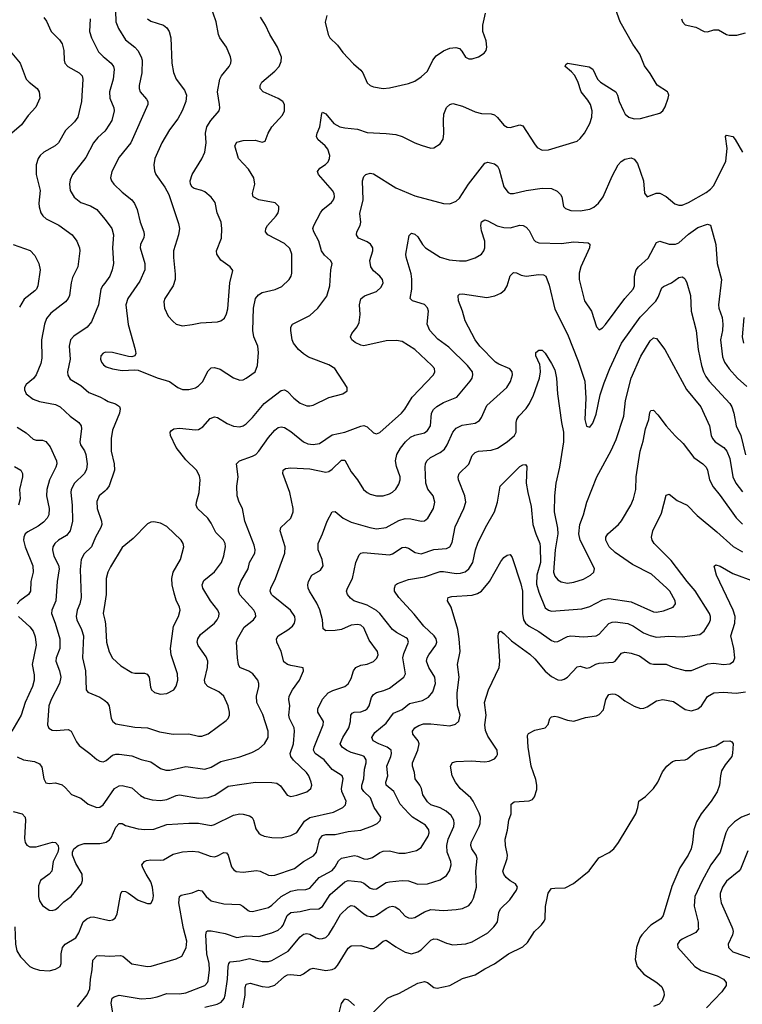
# Model space of a CAD drawing. Header units: inches. Extents: x 990586 to 1117858, y 769490 to 892071.
# Tile 222 of 248: x 1059466 to 1064009, y 879512 to 885704. Entities that reach past the tile are written whole.
import ezdxf

# ---------------------------------------------------------------- set-up
doc = ezdxf.new("R2010")
doc.units = ezdxf.units.IN
doc.header["$MEASUREMENT"] = 0
for name, color, linetype in [('B0857', 7, 'Continuous'), ('B0858', 7, 'Continuous'), ('B0867', 7, 'Continuous'), ('B0868', 7, 'Continuous')]:
    doc.layers.add(name, color=color, linetype=linetype)

msp = doc.modelspace()

# ---------------------------------------------------------------- linework, layer by layer
at = {"layer": 'B0857', "color": 6}
for points, elevation in [([(1059435.4, 880000), (1059440.1, 879890), (1059447.8, 879847.8), (1059470, 879811.3), (1059530, 879750.4), (1059550, 879738.7), (1059590, 879726.4), (1059650, 879722.5), (1059690, 879732.8), (1059719.2, 879750), (1059727, 879770), (1059726.1, 879830), (1059735.6, 879870), (1059751, 879890), (1059818.4, 879930), (1059838.1, 879961.9), (1059853, 880000)], 3600), ([(1059830, 879496), (1059890, 879572.2), (1059907.5, 879610), (1059910.6, 879670), (1059922.2, 879730), (1059926.5, 879790), (1059950, 879816.3), (1059970, 879819.6), (1060000, 879817.2)], 3500)]:
    msp.add_lwpolyline(points, dxfattribs=dict(at, elevation=elevation))
at = {"layer": 'B0858', "color": 6}
for points, elevation in [([(1059616.7, 885716.7), (1059633.6, 885693.6), (1059663.7, 885630), (1059716.7, 885576.7), (1059732.2, 885552.2), (1059743.3, 885510), (1059744.7, 885450), (1059750.3, 885430), (1059769.3, 885409.3), (1059840.2, 885370), (1059857.4, 885350), (1059863.6, 885330), (1059855.2, 885190), (1059830.1, 885090), (1059810, 885061.9), (1059752.7, 885007.3), (1059710, 884929.9), (1059688.4, 884910), (1059617, 884870), (1059593.6, 884850), (1059581.1, 884830), (1059570.1, 884790.1), (1059568.4, 884730), (1059595.1, 884630), (1059586.2, 884550), (1059587.7, 884527.7), (1059599.2, 884490), (1059611, 884470), (1059631.2, 884451.2), (1059711.3, 884411.3), (1059795.4, 884350), (1059825.4, 884310), (1059841.9, 884270), (1059844.1, 884250), (1059830.3, 884150), (1059798.4, 884081.6), (1059788.5, 884050), (1059779.6, 883970), (1059770.5, 883950), (1059752.9, 883930), (1059661.7, 883858.3), (1059634.9, 883825.1), (1059622.4, 883790), (1059602.1, 883690), (1059604.8, 883575.2), (1059598.9, 883541.1), (1059569.3, 883470), (1059551.8, 883448.2), (1059505.4, 883410), (1059495.7, 883390), (1059496.1, 883376.1), (1059506.6, 883350), (1059550, 883317.6), (1059590, 883303.6), (1059690, 883283), (1059720.3, 883270), (1059782.6, 883210), (1059837.7, 883170), (1059851.3, 883150), (1059853.7, 883130), (1059842.8, 883050), (1059848.1, 883030), (1059872.3, 882992.3), (1059880.5, 882970), (1059889.1, 882910), (1059885.7, 882874.3), (1059871.7, 882848.3), (1059810, 882789.9), (1059788.3, 882750), (1059786.3, 882730), (1059795.9, 882650), (1059797.3, 882550), (1059782.1, 882490), (1059760, 882460), (1059709.5, 882430), (1059685.9, 882410), (1059674.3, 882390), (1059671, 882370), (1059680.9, 882330), (1059710, 882273.4), (1059714.8, 882250), (1059700.9, 882170), (1059693.5, 882050), (1059668.3, 881990), (1059665.2, 881970), (1059688.7, 881908.7), (1059717.6, 881810), (1059717.8, 881750), (1059694.9, 881690), (1059693.4, 881670), (1059715.9, 881610), (1059724, 881570), (1059716.9, 881530), (1059663.4, 881430), (1059648.8, 881390), (1059640.3, 881270), (1059648.5, 881248.5), (1059670, 881237.1), (1059694.2, 881234.2), (1059770, 881239.4), (1059788.6, 881230), (1059822.3, 881162.3), (1059839.8, 881139.8), (1059906.7, 881090), (1059950, 881050.8), (1059970, 881040.4), (1059990, 881037.1), (1060000, 881040.8)], 3900), ([(1059907.8, 885710), (1059904.8, 885630), (1059916.6, 885590), (1059962.1, 885502.1), (1059990, 885471.7), (1060000, 885463.4)], 4000), ([(1059404.7, 885504.7), (1059468.4, 885430), (1059507.2, 885330), (1059524.9, 885310), (1059575.3, 885270), (1059587.8, 885250), (1059591.4, 885210), (1059566.2, 885153.8), (1059518.5, 885101.5), (1059477.1, 885042.9), (1059401.9, 884978.1)], 3800), ([(1060000, 885002.5), (1059957.2, 884962.8), (1059930.2, 884930), (1059882.1, 884837.9), (1059797.3, 884730), (1059782.9, 884697.1), (1059778.2, 884670), (1059782.8, 884630), (1059808.5, 884588.5), (1059850, 884555), (1059910, 884534), (1059949.9, 884509.9), (1060000, 884450.1)], 4000), ([(1059425.2, 884290), (1059532, 884252), (1059561.6, 884221.6), (1059585, 884170), (1059594, 884130), (1059578.9, 884030), (1059572.2, 884010), (1059561.5, 883998.5), (1059492.7, 883947.3), (1059463.8, 883896.2)], 3800), ([(1060000, 884047.8), (1059988, 884032), (1059976.8, 884010), (1059960.7, 883910), (1059916.6, 883803.4), (1059889.1, 883770), (1059805.6, 883714.4), (1059785.4, 883690), (1059776.8, 883650), (1059782, 883570), (1059767.1, 883490), (1059768.4, 883468.4), (1059783.5, 883443.5), (1059850, 883404.4), (1059900.3, 883360.3), (1059970, 883332.4), (1060000, 883315.2)], 4000), ([(1060000, 883610.9), (1059990, 883607.1), (1059975.7, 883590), (1059973.1, 883570), (1059979.5, 883550), (1059992.8, 883532.8), (1060000, 883527.8)], 4100), ([(1059450, 883142.1), (1059505.4, 883105.4), (1059550, 883065.3), (1059570, 883059.7), (1059610, 883058.9), (1059630.7, 883050.7), (1059656.8, 883016.8), (1059697.5, 882930), (1059698.7, 882910), (1059692.1, 882890), (1059653, 882810), (1059636.5, 882750), (1059634.7, 882710), (1059650, 882630), (1059648.5, 882590), (1059638.7, 882570), (1059616, 882544), (1059581.3, 882518.7), (1059516.2, 882483.8), (1059500.3, 882470), (1059490.9, 882450), (1059490, 882430), (1059500.1, 882390), (1059548.7, 882270), (1059550.5, 882230), (1059536, 882170), (1059534.2, 882110), (1059521.8, 882090), (1059467.1, 882050), (1059450.3, 882030)], 3800), ([(1059433.1, 882893.1), (1059471.9, 882870), (1059482.7, 882850), (1059482.3, 882830), (1059465, 882750), (1059467.8, 882690), (1059457.3, 882650)], 3700), ([(1060000, 882739.8), (1059965.2, 882710), (1059950, 882674.6), (1059952.5, 882630), (1059979.6, 882550), (1059981.5, 882530), (1059976.6, 882510), (1059943.1, 882450), (1059917, 882390), (1059870, 882345.1), (1059853.1, 882310), (1059845.8, 882245.8), (1059852.7, 882070), (1059843.4, 882030), (1059826.7, 881990), (1059820.6, 881950), (1059824, 881930), (1059855, 881870), (1059866.4, 881830), (1059860.4, 881690), (1059878.9, 881610), (1059883.1, 881490), (1059894.7, 881474.7), (1059970, 881443.7), (1060000, 881421.7)], 4000), ([(1060000, 882034), (1059990.2, 881970), (1060000, 881928)], 4100), ([(1059458.1, 881950), (1059530, 881886.8), (1059550, 881858.4), (1059563.5, 881823.5), (1059569.5, 881770), (1059544.1, 881650), (1059556, 881584), (1059557.5, 881550), (1059547.1, 881510), (1059499.7, 881410), (1059475.5, 881330), (1059415.5, 881230)], 3800), ([(1059450, 881067.6), (1059490, 881049.2), (1059558.6, 881038.6), (1059590, 881025.2), (1059604.5, 881004.5), (1059617.3, 880930), (1059630, 880905.3), (1059650, 880901), (1059690, 880904.2), (1059731.7, 880891.7), (1059754.4, 880874.4), (1059790.8, 880830.8), (1059849.1, 880809.1), (1059895.4, 880770), (1059950, 880750.3), (1059970, 880752.1), (1059990, 880766.7), (1060000, 880781)], 3800), ([(1059425.4, 880725.4), (1059481.2, 880710), (1059500.5, 880690), (1059502.9, 880670), (1059494.8, 880554.8), (1059499.6, 880530), (1059510, 880513.3), (1059530, 880502.8), (1059570, 880502.4), (1059671.3, 880531.3), (1059690, 880529.6), (1059707.1, 880510), (1059710.1, 880490), (1059704.7, 880470), (1059675.4, 880410), (1059667.9, 880350), (1059650.5, 880330), (1059596, 880290), (1059583.5, 880256.5), (1059583.7, 880190), (1059590, 880163.5), (1059610, 880133.1), (1059650, 880104.6), (1059670, 880101.6), (1059690, 880108.5), (1059710, 880123.9), (1059743.3, 880156.7), (1059790, 880190.4), (1059854.4, 880270), (1059861, 880290), (1059857.9, 880330), (1059818.6, 880398.6), (1059797.3, 880450), (1059797, 880470), (1059806.1, 880490), (1059833.5, 880510), (1059870, 880523.1), (1059970, 880523.7), (1060000, 880530.5)], 3700), ([(1059853, 880000), (1059864.7, 880030), (1059887.4, 880050), (1059910, 880059.6), (1059930, 880062), (1060000, 880045.7)], 3600)]:
    msp.add_lwpolyline(points, dxfattribs=dict(at, elevation=elevation))
at = {"layer": 'B0867', "color": 6}
for points, elevation in [([(1060000, 879817.2), (1060030, 879814.8), (1060100.2, 879820.2), (1060114.8, 879814.8), (1060170, 879766.8), (1060270, 879750.8), (1060292.9, 879752.9), (1060450, 879798), (1060484.4, 879815.6), (1060511.5, 879868.5), (1060517.1, 879910), (1060494.9, 879990), (1060493.2, 880000)], 3500), ([(1060059.9, 879410), (1060041, 879519), (1060047.7, 879550), (1060059.6, 879560.4), (1060090, 879569.8), (1060230, 879546.7), (1060289.7, 879550), (1060330, 879558.7), (1060390, 879579.9), (1060470, 879577.7), (1060510, 879585.4), (1060630, 879631.6), (1060646.4, 879650), (1060650, 879660.7), (1060659.3, 879730), (1060656.4, 879770), (1060642.9, 879830), (1060636.9, 879950), (1060641.1, 879970), (1060646.5, 879973.5), (1060670, 879973.6), (1060758.4, 879958.4), (1060830, 879932.7), (1060890, 879942), (1060970, 879939.3), (1061050, 879961.1), (1061090, 879979.5), (1061110, 879994.7), (1061114.2, 880000)], 3400), ([(1060630, 879493.8), (1060707.1, 879512.9), (1060733.3, 879526.7), (1060751, 879549), (1060757.7, 879570), (1060771.9, 879670), (1060776.3, 879750), (1060781.4, 879770), (1060790, 879779.6), (1060850, 879784.8), (1060910, 879801.1), (1060990, 879781.1), (1061030, 879780.8), (1061050, 879787.7), (1061154.1, 879845.9), (1061230, 879937.1), (1061250, 879952.6), (1061270, 879957.6), (1061290, 879954.3), (1061330, 879930.7), (1061350, 879925), (1061370, 879925.3), (1061390, 879933), (1061410, 879951.1), (1061438.7, 880000)], 3300), ([(1060869.6, 879490), (1060882.7, 879570), (1060882.9, 879617.1), (1060890, 879638.3), (1060915.5, 879644.5), (1060990, 879623.9), (1061030, 879619.4), (1061070, 879631.7), (1061130, 879687.2), (1061150, 879698), (1061170, 879700.2), (1061230, 879693.1), (1061250, 879703.2), (1061290, 879734.4), (1061310, 879739.4), (1061390, 879724.9), (1061430, 879730.5), (1061450, 879740.4), (1061464.6, 879755.4), (1061530, 879864.5), (1061550, 879879.7), (1061610, 879881.6), (1061670, 879862.3), (1061690, 879863.5), (1061710, 879873.3), (1061750, 879910), (1061770, 879915.5), (1061830, 879873.6), (1061890, 879841.1), (1061930, 879830.5), (1061970, 879842.7), (1061990, 879855.5), (1062050, 879914.7), (1062070, 879924.5), (1062090, 879922.8), (1062150, 879897.7), (1062190, 879887.2), (1062270, 879891.7), (1062310, 879905.3), (1062410, 879962.3), (1062445.8, 880000)], 3200), ([(1061690, 879463.4), (1061778.5, 879550), (1061810, 879566.3), (1061850, 879579.4), (1061970, 879645.6), (1062010, 879655), (1062030, 879650.5), (1062070, 879618.1), (1062090, 879613.6), (1062170, 879630), (1062250, 879674.1), (1062330, 879697.1), (1062390, 879736.4), (1062450, 879766), (1062538.1, 879830), (1062630, 879874), (1062659.4, 879900.6), (1062702.1, 879970), (1062734.4, 880000)], 3100), ([(1063424.3, 880000), (1063377.7, 879950), (1063365.8, 879930), (1063344.4, 879870), (1063335, 879795), (1063347.4, 879750), (1063390, 879701.1), (1063471.8, 879650), (1063502.3, 879622.3), (1063516.4, 879590), (1063516.8, 879570), (1063506.3, 879533.7), (1063486.5, 879513.5), (1063450, 879498.9)], 3100), ([(1063732.2, 880000), (1063732.8, 879987.2), (1063716.5, 879963.5), (1063630, 879921.9), (1063613.7, 879910), (1063600.7, 879890), (1063603.9, 879870), (1063710, 879750), (1063750, 879725.3), (1063850.7, 879690.7), (1063891.2, 879671.2), (1063908.5, 879650), (1063908.1, 879630), (1063880.9, 879590), (1063784.6, 879490)], 3200), ([(1063942.8, 880000), (1063947.3, 879990), (1063951.5, 879970), (1063948.3, 879950), (1063919.5, 879890), (1063921.6, 879870), (1063950, 879842.6), (1064077.3, 879797.3)], 3300), ([(1061459.5, 879400.5), (1061490, 879517.4), (1061510, 879547.7), (1061530, 879539.7), (1061570, 879504.6)], 3100)]:
    msp.add_lwpolyline(points, dxfattribs=dict(at, elevation=elevation))
at = {"layer": 'B0868', "color": 6}
for points, elevation in [([(1060270, 885708.3), (1060290, 885693.9), (1060370, 885668.8), (1060391.7, 885651.7), (1060405.2, 885630), (1060415.8, 885590), (1060422.3, 885430), (1060431.7, 885371.7), (1060449.7, 885330), (1060501.2, 885261.2), (1060515.1, 885230), (1060510.7, 885190), (1060487.6, 885130), (1060459, 885081), (1060407.2, 885010), (1060360.2, 884930), (1060315, 884830), (1060309.1, 884790), (1060313.7, 884753.7), (1060321.9, 884730), (1060379.1, 884650), (1060403.9, 884603.9), (1060463.1, 884423.1), (1060469.8, 884390), (1060465.1, 884350), (1060432.6, 884250), (1060431.8, 884208.2), (1060443.6, 884103.6), (1060443.2, 884070), (1060429.6, 884030), (1060377.3, 883950), (1060372.4, 883930), (1060376.5, 883890), (1060399.7, 883839.7), (1060430, 883805.3), (1060450, 883789.6), (1060490, 883777.9), (1060550, 883787.5), (1060602.1, 883797.9), (1060710, 883803.8), (1060730.2, 883809.8), (1060752.9, 883827.1), (1060766.6, 883853.4), (1060774.6, 883885.4), (1060787.5, 884050), (1060806.4, 884126.4), (1060789.8, 884149.7), (1060730.6, 884190.6), (1060705.4, 884230), (1060703.5, 884250), (1060733.9, 884330), (1060737.4, 884390), (1060732.6, 884430), (1060707, 884490), (1060694.7, 884554.7), (1060670, 884587), (1060630, 884620.5), (1060610, 884630.3), (1060561.8, 884641.8), (1060549, 884650), (1060538.9, 884670), (1060538.3, 884690), (1060550.7, 884730), (1060611.4, 884828.6), (1060629.8, 884870.2), (1060638.5, 884930), (1060634.7, 884990), (1060642.6, 885030), (1060666.6, 885070), (1060719, 885130), (1060724.1, 885150), (1060722.5, 885170), (1060709, 885250), (1060723.2, 885330), (1060733.6, 885350), (1060782, 885410), (1060792.8, 885430), (1060796.1, 885450), (1060791.8, 885470), (1060765.1, 885530), (1060723.2, 885590), (1060715.1, 885610), (1060701.4, 885690), (1060626.3, 885910)], 4200), ([(1060000, 881421.7), (1060016, 881410), (1060028.7, 881388.7), (1060040.2, 881310), (1060050.7, 881290.7), (1060070, 881276.9), (1060190, 881254.4), (1060270, 881250.6), (1060344.9, 881224.9), (1060430, 881210.5), (1060530, 881212.1), (1060590, 881197.7), (1060610, 881198.1), (1060650, 881213.8), (1060762.9, 881297.1), (1060775.8, 881310), (1060784.5, 881330), (1060785.4, 881350), (1060776.8, 881390), (1060749.1, 881449.1), (1060717.1, 881477.1), (1060648.1, 881510), (1060630.9, 881530), (1060628.2, 881550), (1060646, 881630), (1060648.4, 881670), (1060637.5, 881697.5), (1060587.9, 881767.9), (1060581.9, 881790), (1060584.9, 881810), (1060601.9, 881838.1), (1060691.2, 881908.8), (1060708.1, 881930), (1060716.8, 881950), (1060718.8, 881970), (1060712.3, 881990), (1060665.2, 882050), (1060617.5, 882130), (1060612.5, 882150), (1060622.7, 882177.3), (1060690, 882232.2), (1060733.6, 882290), (1060750, 882331.9), (1060759.4, 882390), (1060757.4, 882410), (1060746.8, 882430), (1060698.7, 882478.7), (1060670, 882537.1), (1060648.9, 882568.9), (1060583.9, 882630), (1060575.4, 882650), (1060576.8, 882670), (1060593.6, 882730), (1060600.5, 882810), (1060596.3, 882836.3), (1060577.1, 882870), (1060510, 882936.2), (1060450, 883014.5), (1060414.1, 883090), (1060411.9, 883110), (1060419.3, 883120.7), (1060434.3, 883130), (1060470, 883135.5), (1060570, 883124.6), (1060590, 883127), (1060616.7, 883143.2), (1060663.6, 883196.4), (1060690, 883206.4), (1060710, 883202.2), (1060770, 883164.2), (1060810, 883147.1), (1060850, 883143.3), (1060870, 883149.1), (1060890, 883161.6), (1060930, 883201.4), (1061002, 883290), (1061110, 883372.4), (1061130, 883375.3), (1061150, 883364.7), (1061190, 883322.9), (1061230, 883291.9), (1061270, 883276.5), (1061290, 883274.7), (1061310, 883280.1), (1061410, 883328.5), (1061497.1, 883350), (1061525.2, 883370), (1061524.9, 883390), (1061446.3, 883510), (1061410, 883533.4), (1061282.3, 883582.3), (1061250, 883602), (1061218.4, 883630), (1061187.8, 883670), (1061178.9, 883690), (1061170.2, 883750), (1061170.3, 883770), (1061181.8, 883790), (1061290, 883843.8), (1061340.9, 883890), (1061395.9, 883964.1), (1061416.4, 884030), (1061421.2, 884130), (1061429.6, 884170), (1061420.5, 884190), (1061382.7, 884222.7), (1061363.1, 884250), (1061346.8, 884310), (1061314.4, 884370), (1061309.5, 884390), (1061314.8, 884410), (1061356.5, 884490), (1061371.7, 884510), (1061426.6, 884553.4), (1061439, 884570), (1061444.2, 884590), (1061442, 884610), (1061433.3, 884630), (1061345, 884730), (1061339, 884750), (1061352.2, 884770), (1061387.7, 884792.3), (1061404.4, 884810), (1061413.6, 884830), (1061415.4, 884850), (1061402.3, 884890), (1061386.2, 884910), (1061340.4, 884950), (1061332.2, 884970), (1061335.9, 884990), (1061352.9, 885030), (1061365.3, 885114.7), (1061370, 885121.8), (1061390, 885112.6), (1061440.4, 885050), (1061478.3, 885030), (1061510, 885022.7), (1061590, 885015.6), (1061650, 884993.3), (1061770, 884988.8), (1061830, 884981.5), (1061870, 884969.8), (1061950, 884929.3), (1061990, 884914.7), (1062050, 884896.4), (1062070, 884897), (1062110, 884922.3), (1062128.5, 884951.5), (1062132.8, 884987.2), (1062129.4, 885069.4), (1062132.5, 885110), (1062150, 885150.8), (1062170, 885170.1), (1062190, 885176.7), (1062250, 885160.1), (1062330, 885123.3), (1062370, 885114.7), (1062430, 885111.7), (1062450, 885105.3), (1062470, 885088.9), (1062510, 885040.6), (1062530, 885026.9), (1062550, 885026.5), (1062610, 885042.4), (1062630, 885036.5), (1062702.1, 884922.1), (1062720.3, 884900.3), (1062750, 884883.2), (1062790, 884886.3), (1062970, 884940.1), (1062990, 884955.6), (1063017.1, 884990), (1063050.6, 885050), (1063063.6, 885090), (1063064.8, 885130), (1063054.4, 885170), (1063038.1, 885198.1), (1062995.5, 885250), (1062974.8, 885314.8), (1062953.8, 885353.8), (1062936.1, 885376.1), (1062894.5, 885410), (1062898.6, 885421.4), (1062910, 885430.1), (1063047.2, 885407.2), (1063070, 885392.4), (1063098.1, 885330), (1063117.5, 885310), (1063213.5, 885250), (1063223.5, 885230), (1063234, 885190), (1063261.2, 885130), (1063273.4, 885110), (1063296.4, 885090), (1063330, 885080.6), (1063370, 885082.9), (1063490, 885116.3), (1063508.5, 885131.5), (1063523.3, 885156.7), (1063542.3, 885210), (1063546.2, 885230), (1063542.4, 885242.4), (1063538.1, 885250), (1063472.8, 885292.8), (1063430, 885366.2), (1063394.2, 885414.2), (1063365.8, 885485.8), (1063320.2, 885550), (1063242.2, 885690), (1063185.5, 885850)], 4000), ([(1060066.5, 885826.5), (1060070.5, 885690.5), (1060087.3, 885647.3), (1060130, 885577.6), (1060189.2, 885530), (1060207.6, 885510), (1060229.2, 885470), (1060234.8, 885450), (1060234, 885370), (1060216.4, 885290), (1060216, 885270), (1060223.9, 885250), (1060263.4, 885203.4), (1060270.5, 885190), (1060271.9, 885170), (1060165, 884930), (1060090, 884839.9), (1060045.6, 884750), (1060036.8, 884710), (1060042.7, 884690), (1060056.7, 884670), (1060110, 884618.9), (1060170, 884570.1), (1060187.3, 884547.3), (1060203.6, 884510), (1060224, 884430), (1060246, 884370), (1060248.6, 884350), (1060245.2, 884334.8), (1060225.1, 884290), (1060223.4, 884270), (1060251.6, 884170), (1060252.4, 884130), (1060220.5, 884059.5), (1060145.9, 883950), (1060133.7, 883910), (1060147.2, 883787.2), (1060191.9, 883630), (1060195.2, 883604.8), (1060189.6, 883590.4), (1060170, 883583.5), (1060150, 883584.9), (1060050, 883611.6), (1060006.6, 883613.4), (1060000, 883610.9)], 4100), ([(1060000, 883527.8), (1060010, 883520.9), (1060050, 883508), (1060110, 883497.2), (1060190, 883502.2), (1060210, 883499.6), (1060330, 883452.4), (1060407.7, 883427.7), (1060460.3, 883390), (1060490, 883378.5), (1060530, 883377.4), (1060570, 883389), (1060590, 883401.2), (1060614.2, 883425.8), (1060650, 883495.5), (1060670, 883514.6), (1060690, 883516.7), (1060725.6, 883505.6), (1060810, 883451.9), (1060850, 883436.8), (1060870, 883439.7), (1060890, 883449), (1060946.9, 883490), (1060961.3, 883530), (1060968, 883610), (1060963.5, 883650), (1060937.2, 883710), (1060930.9, 883750), (1060936, 883890), (1060949.2, 883950), (1060966.4, 883973.6), (1060990, 883988.9), (1061072.5, 884007.5), (1061113.4, 884026.6), (1061160.6, 884070), (1061172.6, 884090), (1061177.2, 884110), (1061176.7, 884230), (1061165.1, 884265.1), (1061130, 884295.4), (1061025, 884350), (1061011.3, 884370), (1061012.8, 884390), (1061023, 884410), (1061079, 884470), (1061090.3, 884490), (1061095.9, 884510), (1061094.9, 884530), (1061072.6, 884552.6), (1060970, 884571.4), (1060933.7, 884590), (1060928.9, 884610), (1060943.3, 884670), (1060937.5, 884710), (1060904.4, 884764.4), (1060841.7, 884830), (1060817.4, 884910), (1060830, 884933.1), (1060870, 884944.3), (1060947.1, 884947.1), (1060990, 884933.5), (1061010, 884940.3), (1061028.7, 884990), (1061051.5, 885030), (1061117, 885103), (1061131.6, 885130), (1061131.3, 885170), (1061119.9, 885190), (1061090, 885208.5), (1060996.7, 885250), (1060978.5, 885270), (1060977.2, 885290), (1060987.5, 885310), (1061070, 885379.8), (1061096.9, 885410), (1061110, 885441.2), (1061111.1, 885468.9), (1061087.6, 885530), (1061039.2, 885610), (1061011.5, 885670), (1060979.7, 885719.7)], 4100), ([(1061397.5, 885730), (1061387.1, 885687.1), (1061405.9, 885610), (1061415.6, 885590), (1061464.4, 885544.4), (1061498.3, 885498.3), (1061565.5, 885425.5), (1061610, 885386.6), (1061622.3, 885370), (1061650, 885307.5), (1061669.5, 885289.5), (1061690, 885281), (1061750, 885271.7), (1061790, 885275.5), (1061910, 885303.3), (1061950, 885318.1), (1061990, 885343.8), (1062030, 885379.3), (1062064.3, 885450), (1062084.6, 885475.5), (1062130, 885508.1), (1062170, 885523.9), (1062207.9, 885527.9), (1062230, 885522), (1062245.8, 885505.8), (1062267.7, 885467.7), (1062290, 885457.1), (1062310, 885458.3), (1062350, 885470.1), (1062386.7, 885493.3), (1062398.2, 885510), (1062403.8, 885530), (1062398.2, 885570), (1062378.4, 885630), (1062376.9, 885670), (1062395.4, 885744.6)], 4100), ([(1063627.4, 885710), (1063633.9, 885690), (1063650, 885671.9), (1063717, 885657), (1063770, 885629.3), (1063790, 885627.9), (1063830, 885640.2), (1063860.5, 885640.5), (1063910, 885610.5), (1063926, 885606), (1063973.8, 885606.2), (1064030, 885620.1)], 4000), ([(1060000, 885463.4), (1060040.6, 885430), (1060055.1, 885410), (1060060.3, 885390), (1060052.8, 885330), (1060029.7, 885249.7), (1060033.1, 885210), (1060057.4, 885150), (1060060.2, 885130), (1060045.1, 885070), (1060008.1, 885010), (1060000, 885002.5)], 4000), ([(1060000, 881040.8), (1060010, 881044.5), (1060050, 881079.9), (1060070, 881085.4), (1060090, 881084.5), (1060170, 881074.7), (1060230, 881052.3), (1060290, 881036.4), (1060350, 880996), (1060385.1, 880985.1), (1060410, 880985.6), (1060510, 881008.7), (1060630, 880991.4), (1060670, 881004.1), (1060730, 881039.4), (1060850, 881067.9), (1060924.8, 881095.2), (1060970, 881119.5), (1061004.6, 881150), (1061027.1, 881190), (1061028.9, 881230), (1060994.8, 881334.8), (1060957.6, 881410), (1060955.2, 881450), (1060968.8, 881510), (1060969, 881530), (1060962.3, 881550), (1060930.6, 881590.6), (1060906.4, 881606.4), (1060849.4, 881630), (1060840.4, 881650), (1060835.4, 881690), (1060829.7, 881790), (1060834.6, 881810), (1060876.9, 881883.1), (1060936.1, 881930), (1060949.7, 881950.3), (1060949, 881970), (1060937.1, 881990), (1060850, 882087.3), (1060841.1, 882110), (1060841.9, 882130), (1060856, 882170), (1060902.6, 882250), (1060910.8, 882290), (1060943.8, 882350), (1060947.1, 882370), (1060940.1, 882400.1), (1060882.2, 882550), (1060865.6, 882630), (1060846, 882670), (1060833.5, 882710), (1060830.3, 882770), (1060839.2, 882830), (1060828.2, 882911.8), (1060848.5, 882930), (1060930, 882958.1), (1060950, 882969.6), (1060970, 882989.8), (1061030, 883075.6), (1061070, 883122.6), (1061090, 883138.5), (1061110, 883143.6), (1061130, 883138.6), (1061170, 883114.9), (1061250, 883049.4), (1061277.1, 883037.1), (1061310, 883031.9), (1061350, 883038.1), (1061430, 883093.2), (1061509.4, 883110.6), (1061610, 883148.6), (1061630, 883151), (1061650, 883144.4), (1061690, 883105.7), (1061710, 883099.7), (1061730, 883107.3), (1061866.2, 883230), (1061886.3, 883253.7), (1061932.8, 883330), (1062067, 883470), (1062075.4, 883490), (1062073.2, 883510), (1062057.8, 883530), (1061950, 883629.1), (1061870, 883679.9), (1061833.8, 883686.2), (1061770, 883684.9), (1061630, 883653.5), (1061610, 883656.6), (1061574.6, 883674.6), (1061554.3, 883690), (1061545.7, 883710), (1061554.3, 883730), (1061587.5, 883772.5), (1061599.4, 883800.6), (1061606.7, 883850), (1061601.5, 883910), (1061611.4, 883948.6), (1061633.3, 883966.7), (1061710, 883995.5), (1061738.4, 884021.6), (1061750.9, 884050), (1061746.1, 884070), (1061730.5, 884090), (1061690, 884124), (1061673.6, 884150), (1061668.1, 884190), (1061685, 884250), (1061685.4, 884270), (1061680.4, 884280.4), (1061672.2, 884292.2), (1061650, 884306.8), (1061595.6, 884330), (1061582.9, 884350), (1061585.9, 884370), (1061605.9, 884410), (1061609.9, 884430), (1061605.2, 884485.2), (1061624.6, 884570), (1061620.8, 884690), (1061630, 884718.6), (1061642.1, 884730), (1061670, 884737.8), (1061690, 884735), (1061830, 884645.6), (1061950, 884595.6), (1062130, 884547.4), (1062170, 884546.3), (1062210, 884563.1), (1062230, 884581.5), (1062287.7, 884670), (1062390, 884801.4), (1062410, 884807.5), (1062450, 884796.6), (1062470, 884783.1), (1062480.6, 884760.6), (1062510, 884652.2), (1062536.4, 884616.4), (1062550, 884609.8), (1062570, 884611), (1062650, 884629.9), (1062750, 884643.8), (1062810, 884641.6), (1062844.7, 884624.7), (1062865.4, 884605.4), (1062873.8, 884590), (1062884.6, 884530), (1062896.7, 884516.7), (1062930, 884503.7), (1062990, 884502.3), (1063050, 884512.8), (1063074.6, 884525.4), (1063104.2, 884550), (1063134.3, 884590), (1063190, 884720.2), (1063228.1, 884791.9), (1063247.4, 884812.6), (1063270, 884825.9), (1063310, 884835), (1063330, 884826.7), (1063350, 884798.5), (1063388.5, 884690), (1063393.6, 884613.6), (1063410, 884590.2), (1063466.6, 884613.4), (1063490, 884612.6), (1063530, 884592), (1063585.5, 884545.5), (1063610, 884537.1), (1063630, 884537.1), (1063670, 884553.7), (1063782.1, 884617.9), (1063810, 884638), (1063830, 884660.5), (1063906.5, 884813.5), (1063914.6, 884894.6), (1063903.5, 884970), (1063910, 884976.5), (1063950, 884968.6), (1063965.1, 884950), (1064009.6, 884870)], 3900), ([(1060000, 884450.1), (1060022.9, 884422.9), (1060044.1, 884390), (1060054.5, 884350), (1060048.3, 884270), (1060054.5, 884170), (1060046.6, 884130), (1060031.8, 884090), (1060000, 884047.8)], 4000), ([(1060000, 880781), (1060062.3, 880870), (1060090, 880886.4), (1060110, 880887.7), (1060170, 880873.6), (1060224.6, 880824.6), (1060250.5, 880810.5), (1060298.7, 880798.7), (1060350, 880794), (1060390, 880800.1), (1060450, 880824.9), (1060470, 880828.9), (1060590, 880809.4), (1060650, 880812.6), (1060692.5, 880827.5), (1060776.9, 880883.1), (1060948.3, 880908.3), (1061050, 880908.1), (1061082.4, 880902.4), (1061106.2, 880886.2), (1061146.5, 880826.5), (1061170, 880819.7), (1061207.5, 880827.5), (1061270, 880848.9), (1061296.6, 880870), (1061301.8, 880890), (1061299.3, 880910), (1061283.1, 880950), (1061268.7, 880970), (1061187, 881047), (1061171, 881070), (1061165.7, 881090), (1061186.8, 881150), (1061194.4, 881230), (1061191.7, 881251.7), (1061161.9, 881310), (1061156.9, 881330), (1061163.3, 881390), (1061157.2, 881430), (1061159.3, 881450), (1061181.1, 881490), (1061224.9, 881550), (1061250.3, 881610), (1061247.4, 881627.4), (1061170, 881643), (1061149.2, 881650), (1061125.5, 881665.5), (1061110, 881729.8), (1061083.4, 881790), (1061081.2, 881810), (1061090.7, 881830), (1061152.6, 881867.4), (1061180, 881890), (1061193.9, 881910), (1061198.4, 881930), (1061195.4, 881950), (1061169, 881990), (1061059.1, 882079.1), (1061047.9, 882090), (1061040.8, 882110), (1061045.2, 882130), (1061074.2, 882190), (1061132.6, 882350), (1061134.4, 882390), (1061103.1, 882490), (1061107.9, 882510), (1061170.7, 882569.3), (1061185, 882610), (1061184.8, 882630), (1061164.7, 882730), (1061121, 882850), (1061121.8, 882870), (1061137.5, 882882.5), (1061170, 882886), (1061290, 882879.8), (1061390, 882859.5), (1061410, 882863.4), (1061430, 882876.4), (1061490, 882934.4), (1061510, 882933.1), (1061550, 882860.4), (1061589.9, 882809.9), (1061627.6, 882750), (1061650, 882730.6), (1061670, 882720.5), (1061710, 882710.3), (1061750, 882710.3), (1061790, 882721.2), (1061810, 882732.4), (1061830, 882751.6), (1061850, 882783.3), (1061858.5, 882810), (1061858.9, 882830), (1061834, 882894), (1061828.5, 882930), (1061837.8, 882970), (1061860.5, 883010), (1061890.7, 883049.3), (1061922.3, 883077.7), (1061950, 883091.1), (1062010, 883106.8), (1062030, 883119.9), (1062048, 883150), (1062055.4, 883230), (1062066.5, 883253.5), (1062088.1, 883271.9), (1062130, 883295.5), (1062214.9, 883330), (1062297.4, 883430), (1062310.7, 883450), (1062315.8, 883470), (1062312, 883490), (1062281.3, 883530), (1062163.9, 883643.9), (1062095.1, 883695.1), (1062044.6, 883750), (1062027.4, 883790), (1062036.9, 883870), (1062030, 883892.6), (1062010, 883912.7), (1061935.2, 883935.2), (1061920.4, 883950), (1061930.9, 884010), (1061931.7, 884071.7), (1061926.3, 884106.3), (1061895.1, 884210), (1061893.9, 884230), (1061913.5, 884346.5), (1061930, 884360.3), (1061950, 884354.8), (1061970, 884337.5), (1061999.1, 884290), (1062016.7, 884270), (1062110, 884210.5), (1062166.5, 884193.5), (1062230, 884186.4), (1062272.4, 884187.6), (1062330, 884206.7), (1062368.8, 884230), (1062384.1, 884250), (1062390.8, 884270), (1062389.8, 884310), (1062370, 884375.2), (1062364.7, 884410), (1062370, 884433.5), (1062390, 884444.3), (1062410, 884439.6), (1062467.4, 884407.4), (1062510, 884396.1), (1062550, 884395.3), (1062610, 884411.2), (1062630.3, 884410.3), (1062650, 884399.4), (1062670, 884379), (1062698.9, 884318.9), (1062708.6, 884308.6), (1062730, 884300.1), (1062870, 884295.9), (1062950, 884307.3), (1063040.1, 884300.1), (1063051.5, 884291.5), (1063048.7, 884270), (1062993.1, 884150), (1062983.2, 884110), (1062983.8, 884070), (1063016.2, 883936.2), (1063061.8, 883870), (1063091.5, 883771.5), (1063110, 883753.5), (1063130, 883765.9), (1063150, 883787.2), (1063270, 883950.6), (1063322.4, 884010), (1063330.5, 884030), (1063331, 884090), (1063341.5, 884130), (1063356.5, 884150), (1063416.3, 884203.7), (1063470, 884302.7), (1063490, 884311.4), (1063550, 884291.2), (1063590, 884291.6), (1063610, 884301.1), (1063670, 884355.9), (1063730, 884396.9), (1063790, 884417.8), (1063810, 884412.1), (1063843.5, 884290), (1063850.2, 884170), (1063877.5, 884070), (1063860.5, 883910), (1063862.6, 883890), (1063881.5, 883830), (1063887.2, 883790), (1063884.8, 883750), (1063873, 883690), (1063884.1, 883584.1), (1063897.7, 883550), (1063927.5, 883507.5), (1063978.1, 883450), (1064037.6, 883397.6)], 3800), ([(1060000, 880530.5), (1060010, 880532.8), (1060030, 880546.5), (1060040.3, 880559.7), (1060070, 880626.3), (1060090, 880649.1), (1060110, 880648.9), (1060130, 880636.5), (1060210, 880615.4), (1060251.5, 880611.5), (1060310, 880612.8), (1060390, 880642), (1060530, 880651.7), (1060590, 880651.1), (1060670, 880637.6), (1060690, 880642.3), (1060810, 880702.4), (1060850, 880709.4), (1060870, 880708.2), (1060910, 880697.3), (1060926.8, 880686.8), (1060936.4, 880670), (1060950, 880614.8), (1060968.2, 880588.2), (1060979.7, 880579.7), (1061002.2, 880570), (1061050, 880561.2), (1061110, 880559.1), (1061170, 880574.1), (1061207.8, 880592.2), (1061256.2, 880663.8), (1061290, 880687.3), (1061439.3, 880720.7), (1061498.1, 880750), (1061514.3, 880765.7), (1061519, 880790), (1061492.1, 880850), (1061489.6, 880870), (1061500.5, 880930), (1061493.2, 880950), (1061429.5, 880989.5), (1061380.5, 881050), (1061323.8, 881090), (1061314, 881110), (1061317.6, 881130), (1061374.4, 881270), (1061376, 881290), (1061340.4, 881350), (1061340.2, 881370), (1061369.7, 881430.3), (1061404.2, 881470), (1061433.6, 881486.4), (1061509.2, 881510.8), (1061530, 881526.5), (1061550, 881560.3), (1061565.1, 881610), (1061579.3, 881630), (1061610, 881644.6), (1061650, 881651.3), (1061690, 881667.8), (1061711.9, 881688.1), (1061720.1, 881710), (1061715.9, 881730), (1061662, 881802), (1061630, 881880.1), (1061610, 881896.5), (1061590, 881900.9), (1061550, 881896.6), (1061490, 881869.2), (1061450, 881862.9), (1061390, 881861.5), (1061373.7, 881873.7), (1061368.6, 881930), (1061352.7, 881992.7), (1061334.2, 882034.2), (1061287.4, 882110), (1061278.7, 882130), (1061277.4, 882150), (1061281.9, 882170), (1061303.2, 882210), (1061357, 882243), (1061374.3, 882270), (1061368.2, 882310), (1061342.7, 882370), (1061341.6, 882410), (1061370, 882470.7), (1061398.9, 882550), (1061430.7, 882609.3), (1061450, 882610.5), (1061500.5, 882570), (1061550, 882543.5), (1061667, 882510), (1061710, 882502.4), (1061770, 882510), (1061850, 882554.6), (1061890, 882567.3), (1061925.8, 882565.8), (1061990, 882549.6), (1062010, 882553.1), (1062030.9, 882569.1), (1062066.7, 882630), (1062075.5, 882670), (1062064.4, 882710), (1062031.7, 882751.7), (1062018.4, 882790), (1062014.2, 882890), (1062017, 882910), (1062026.5, 882930), (1062048.8, 882951.2), (1062110, 882982.8), (1062136.3, 883003.7), (1062153.9, 883030), (1062190, 883109.4), (1062210, 883135.4), (1062246.8, 883153.2), (1062330, 883167.5), (1062356.8, 883183.2), (1062370, 883201.6), (1062402.4, 883277.6), (1062529.1, 883390.9), (1062552.4, 883427.6), (1062564.8, 883470), (1062562.3, 883490), (1062548.3, 883508.3), (1062477.5, 883537.5), (1062457.8, 883550), (1062359.8, 883650), (1062330.2, 883690), (1062265.6, 883810), (1062250.6, 883870), (1062224.9, 883935.1), (1062222.4, 883970), (1062230, 883977.6), (1062250, 883980.1), (1062403.2, 883956.8), (1062453, 883967), (1062490, 883983.5), (1062515.7, 884004.3), (1062531.7, 884030), (1062550, 884093.7), (1062570, 884113.6), (1062590, 884111.3), (1062617.9, 884097.9), (1062650, 884091.6), (1062730, 884102), (1062758.9, 884098.9), (1062773.6, 884090), (1062794.9, 884034.9), (1062830, 883883.9), (1062910, 883725.8), (1062976.1, 883556.1), (1063018.5, 883430), (1063024.4, 883324.4), (1063018.9, 883190), (1063030, 883147.7), (1063050, 883140.7), (1063070, 883165.9), (1063090, 883223.2), (1063116.1, 883343.9), (1063140.6, 883419.4), (1063176, 883510), (1063250.6, 883670), (1063366.7, 883833.3), (1063465.7, 883934.3), (1063480.7, 883959.3), (1063502.7, 884017.3), (1063513.1, 884026.9), (1063564.3, 884050), (1063610, 884083.3), (1063630, 884087.3), (1063640.5, 884080.5), (1063650, 884072), (1063659.5, 884050), (1063682.7, 883970), (1063686.8, 883870), (1063718.8, 883750), (1063732, 883630), (1063752, 883530), (1063764.9, 883490), (1063779.2, 883459.2), (1063799.9, 883430), (1063930, 883290.8), (1063943, 883270), (1063956.7, 883230), (1063969.9, 883150), (1064000.1, 883090), (1064028.5, 882968.5)], 3700), ([(1064018.9, 883830), (1064008.9, 883708.9), (1064017.7, 883670)], 3900), ([(1060000, 880045.7), (1060030, 880038.8), (1060050, 880043.6), (1060065.6, 880054.4), (1060079.2, 880080.8), (1060101.6, 880210), (1060110, 880223.9), (1060130, 880221.6), (1060150, 880210.8), (1060210, 880166.5), (1060270, 880146.9), (1060290, 880146.9), (1060302.1, 880170), (1060306.2, 880193.8), (1060300.8, 880250), (1060290, 880283.2), (1060259.9, 880330), (1060239.7, 880370), (1060234.6, 880390), (1060249.9, 880410), (1060263.7, 880416.3), (1060290, 880421.7), (1060350, 880417.9), (1060370, 880421.6), (1060430, 880456.4), (1060490, 880472.1), (1060550, 880475.2), (1060589.2, 880470.8), (1060663.1, 880443.1), (1060690, 880439.3), (1060710, 880445), (1060750, 880466.6), (1060765.3, 880465.3), (1060777.2, 880450), (1060797.7, 880377.7), (1060810, 880359.5), (1060827.6, 880347.6), (1060870, 880342.5), (1060954.5, 880354.5), (1060977, 880350), (1061030, 880325.1), (1061050, 880321.6), (1061070, 880324.7), (1061194.5, 880365.5), (1061249.5, 880410.5), (1061313.3, 880446.7), (1061331.6, 880470), (1061351.2, 880548.8), (1061370, 880574.2), (1061390, 880579.4), (1061450, 880580.6), (1061530, 880599.9), (1061610, 880608.4), (1061684.9, 880635.1), (1061714.1, 880650), (1061732.8, 880667.2), (1061735.4, 880690), (1061694.2, 880750), (1061672.3, 880810), (1061629.3, 880850), (1061617.6, 880870), (1061616.4, 880890), (1061630.3, 880930), (1061633.4, 880990), (1061643.4, 881030), (1061643.6, 881050), (1061630.8, 881070), (1061617.3, 881077.3), (1061550, 881096), (1061519.6, 881110), (1061492.5, 881130), (1061481.4, 881150), (1061497.2, 881190), (1061534.7, 881250), (1061546.3, 881290), (1061548.4, 881330), (1061557.1, 881342.9), (1061569.7, 881350.3), (1061610, 881351.9), (1061638.2, 881361.8), (1061650, 881370.3), (1061663.2, 881390), (1061678.4, 881441.6), (1061690, 881461.3), (1061710, 881473.5), (1061755.4, 881484.6), (1061790, 881500.3), (1061879.9, 881570), (1061890.4, 881590), (1061875.7, 881690), (1061881.8, 881718.2), (1061910.2, 881790), (1061903.1, 881810), (1061895.9, 881815.9), (1061833.9, 881850), (1061809.5, 881869.5), (1061729.8, 881969.8), (1061709, 881989), (1061650, 882023), (1061566, 882050), (1061545.4, 882065.4), (1061526.5, 882090), (1061521.3, 882110), (1061526.9, 882130), (1061558.5, 882190), (1061578.6, 882290), (1061600.5, 882339.5), (1061610, 882350), (1061626.5, 882353.5), (1061790, 882339.5), (1061810, 882344.1), (1061870, 882384.3), (1061890, 882387), (1061910, 882380.8), (1061952.9, 882352.9), (1061990, 882345.2), (1062070, 882371.4), (1062150, 882378.3), (1062171.1, 882388.9), (1062184.6, 882415.4), (1062204.3, 882515.7), (1062257.5, 882630), (1062271.2, 882670), (1062264.1, 882710), (1062224, 882810), (1062222.9, 882830), (1062229.5, 882850), (1062290, 882909.1), (1062310, 882962.9), (1062330, 882982.2), (1062350, 882990.4), (1062430, 882997.6), (1062470, 883008.4), (1062530.8, 883050), (1062576, 883090), (1062587, 883110), (1062586.6, 883170), (1062591.4, 883190), (1062603.1, 883210), (1062650, 883258.2), (1062670.8, 883289.2), (1062696.7, 883343.3), (1062734.4, 883450), (1062740.3, 883490), (1062738.7, 883518.7), (1062735.5, 883535.5), (1062710.9, 883590), (1062710.7, 883610), (1062730, 883625), (1062750, 883625.4), (1062770, 883606.1), (1062810, 883542.8), (1062830, 883502), (1062840.6, 883450), (1062846.2, 883350), (1062872.3, 883170), (1062885.2, 883110), (1062884.6, 883050), (1062859.7, 882890), (1062837, 882790), (1062828.6, 882710), (1062825.4, 882610), (1062846.6, 882506.6), (1062849.6, 882470), (1062832.8, 882370), (1062822, 882230), (1062830, 882205.2), (1062850, 882181.9), (1062870, 882169.8), (1062910, 882161.5), (1062950, 882166.2), (1063010, 882185), (1063055.2, 882210), (1063075.8, 882230), (1063079.1, 882250), (1063071.5, 882270), (1062988.8, 882430), (1062981.1, 882470), (1062988.3, 882530), (1063010.4, 882590), (1063031.1, 882668.9), (1063095.2, 882830), (1063184.4, 882995.6), (1063215.2, 883064.8), (1063264.4, 883210), (1063275.4, 883310), (1063310.9, 883450), (1063371.7, 883588.3), (1063430, 883684.5), (1063450, 883703.1), (1063470, 883698.7), (1063522.9, 883630), (1063658.1, 883378.1), (1063747.9, 883270), (1063803.7, 883150), (1063813.9, 883090), (1063821.7, 883070), (1063838.8, 883050), (1063893.6, 883013.6), (1063911.4, 882991.4), (1063930, 882944.2), (1063949.7, 882829.7), (1063969.1, 882790), (1064010, 882735.4)], 3600), ([(1060000, 883315.2), (1060022.4, 883302.4), (1060068.2, 883288.2), (1060092.3, 883272.3), (1060097.2, 883257.2), (1060092.8, 883230), (1060050, 883122.2), (1060040.3, 883070), (1060041.4, 882990), (1060059.8, 882910), (1060061.9, 882870), (1060027.5, 882772.5), (1060010.9, 882749.1), (1060000, 882739.8)], 4000), ([(1060493.2, 880000), (1060467, 880150), (1060469.7, 880190), (1060481, 880199), (1060550, 880213.3), (1060590.5, 880230.5), (1060610, 880225.1), (1060637.6, 880190), (1060670, 880163.9), (1060750, 880144.1), (1060850, 880139.9), (1060869.3, 880129.3), (1060901.4, 880101.4), (1060910, 880097.1), (1060930, 880097), (1061030, 880121.7), (1061050, 880135.1), (1061108.8, 880191.2), (1061170, 880224.1), (1061210, 880231.8), (1061265.5, 880234.5), (1061290, 880243.7), (1061349.5, 880310.5), (1061430, 880354.6), (1061450, 880376.1), (1061470, 880414.4), (1061488.7, 880431.3), (1061570, 880447.9), (1061590, 880444.5), (1061630, 880427.6), (1061650, 880426), (1061683.9, 880436.1), (1061730, 880467.9), (1061750, 880475.8), (1061790, 880478), (1061850, 880463.7), (1061890, 880462.6), (1061961, 880479), (1061990, 880497.4), (1062033.8, 880570), (1062039.9, 880590), (1062038.9, 880610), (1062017.9, 880637.9), (1061935.4, 880690), (1061911.4, 880711.4), (1061858.7, 880770), (1061817.2, 880850), (1061769.2, 880890), (1061767.9, 880910), (1061780.5, 880950), (1061775, 881010), (1061799.8, 881070), (1061803.8, 881090), (1061800.3, 881110), (1061776.3, 881130), (1061722.8, 881150), (1061688.6, 881168.6), (1061679.6, 881190), (1061699.4, 881220.6), (1061770, 881280.4), (1061816.4, 881343.6), (1061870, 881366), (1061917, 881403), (1061997.5, 881422.5), (1062037, 881443), (1062062.6, 881477.4), (1062080.4, 881530), (1062075.3, 881570), (1062038.4, 881630), (1062024.5, 881670), (1062027, 881690), (1062037.4, 881710), (1062081.4, 881770), (1062088.1, 881790), (1062084.8, 881810), (1062070.9, 881830), (1062007.4, 881890), (1061946.3, 881966.3), (1061849.4, 882070), (1061822.5, 882110), (1061821.5, 882130), (1061827.5, 882150), (1061841.1, 882158.9), (1061910, 882183.8), (1062010, 882199.8), (1062110, 882233.1), (1062130, 882234.1), (1062210, 882222.2), (1062236.8, 882223.2), (1062267.5, 882232.5), (1062289.4, 882250), (1062314.4, 882290), (1062331.6, 882370), (1062347, 882413), (1062393.5, 882510), (1062451.7, 882610), (1062470.5, 882670), (1062486.2, 882770), (1062610, 882893.5), (1062630, 882905), (1062646.8, 882906.8), (1062654.2, 882894.2), (1062650.3, 882790), (1062659.8, 882730), (1062682.2, 882642.2), (1062692.2, 882530), (1062710, 882470), (1062736.2, 882410), (1062739.2, 882390), (1062740.4, 882290), (1062716.5, 882210), (1062714.6, 882154.6), (1062730, 882102.9), (1062770, 882005.3), (1062790, 881989.9), (1062810, 881984.7), (1063000.7, 881999.3), (1063050, 882013.8), (1063130, 882055.3), (1063170, 882064.8), (1063310, 882042.9), (1063450, 881981.1), (1063470, 881978.9), (1063514.5, 881985.5), (1063573.6, 882010), (1063588.2, 882030), (1063587.6, 882050), (1063553, 882110), (1063534.6, 882130), (1063438, 882218), (1063318.5, 882278.5), (1063210, 882353.7), (1063171.2, 882390), (1063151.4, 882430), (1063150.7, 882450), (1063162.8, 882470), (1063230, 882529.3), (1063250, 882552.8), (1063307.7, 882650), (1063325.9, 882690), (1063338.8, 882750), (1063340.8, 882830), (1063366.1, 882990), (1063385.7, 883054.3), (1063400.2, 883130), (1063421.6, 883190), (1063427, 883233), (1063434.4, 883245.6), (1063450, 883247.3), (1063478.5, 883218.5), (1063530.5, 883150), (1063586.7, 883086.7), (1063638, 883038), (1063704.1, 882950), (1063760.6, 882910), (1063781.3, 882890), (1063790.7, 882870), (1063803, 882810), (1063825.7, 882765.7), (1063870, 882711.3), (1063970, 882570.9), (1064010, 882530.6)], 3500), ([(1061114.2, 880000), (1061122, 880010), (1061147.7, 880070), (1061170, 880089), (1061230, 880095.9), (1061290, 880109.8), (1061346.3, 880113.7), (1061370, 880126.8), (1061418.1, 880201.9), (1061510, 880281.8), (1061530, 880291.9), (1061610, 880282.5), (1061630, 880274.7), (1061670, 880243.7), (1061690, 880236.8), (1061710, 880239.4), (1061770, 880277.5), (1061790, 880283.3), (1061870, 880291.1), (1061910, 880289.8), (1061970, 880267.1), (1062029.6, 880269.6), (1062110, 880295.3), (1062150, 880322.5), (1062168.6, 880351.4), (1062178.6, 880390), (1062176.6, 880410), (1062152.9, 880470), (1062151.9, 880510), (1062160.2, 880550), (1062194.8, 880630), (1062198.4, 880650), (1062195.8, 880670), (1062179.3, 880699.3), (1062147.3, 880727.3), (1062110, 880746.8), (1062050, 880767.1), (1062030, 880785.9), (1062001.4, 880830), (1061991.6, 880870), (1061981.9, 880890), (1061951.2, 880930), (1061947.9, 880970), (1061935.8, 881010), (1061935.1, 881030), (1061968.9, 881110), (1061977, 881150), (1061971.6, 881170), (1061937.3, 881210), (1061935.2, 881230), (1061950.3, 881250), (1061974.9, 881265.1), (1062004.8, 881275.2), (1062050, 881276.6), (1062170, 881263), (1062206.8, 881273.2), (1062226.9, 881293.1), (1062235.4, 881330), (1062218.9, 881390), (1062215.8, 881470), (1062229.6, 881570), (1062218.1, 881650), (1062234.2, 881730), (1062229.8, 881810), (1062221, 881870), (1062178.1, 882010), (1062156.5, 882050), (1062157.9, 882062.1), (1062160.5, 882070), (1062183.7, 882076.3), (1062310, 882084.6), (1062344.5, 882095.5), (1062369.5, 882110.5), (1062420.1, 882170), (1062490, 882296.5), (1062510, 882321.4), (1062530, 882336.3), (1062550, 882340.1), (1062562.5, 882322.5), (1062617.3, 882157.2), (1062626.3, 882110), (1062627.6, 881970), (1062633.7, 881930), (1062645.9, 881910), (1062670, 881890.7), (1062730, 881856.1), (1062810, 881799.5), (1062830, 881791.2), (1062850, 881793.1), (1062910, 881825.1), (1062930, 881829.9), (1063010, 881822.3), (1063090, 881829.4), (1063110, 881839.4), (1063170, 881906.7), (1063190, 881915.3), (1063210, 881917), (1063290, 881906.1), (1063325.2, 881890), (1063388.1, 881848.1), (1063430, 881830.5), (1063470, 881820.8), (1063546.7, 881826.7), (1063630, 881822.8), (1063741.4, 881838.6), (1063770, 881858.8), (1063801.6, 881910), (1063809.4, 881930), (1063809.8, 881950), (1063802.4, 881970), (1063712.7, 882112.7), (1063662.7, 882170), (1063562.9, 882302.9), (1063455.6, 882410), (1063443.3, 882430), (1063438.1, 882450), (1063447, 882490), (1063500.3, 882599.7), (1063530, 882713.4), (1063550, 882719.6), (1063600.5, 882680.5), (1063662, 882650), (1063726.1, 882586.1), (1063850, 882484), (1063951.1, 882391.1), (1064010, 882357.4)], 3400), ([(1060000, 881928), (1060005.3, 881905.3), (1060011.6, 881790), (1060028.3, 881728.3), (1060050, 881688.9), (1060100.7, 881640.7), (1060170, 881599.3), (1060190, 881594.1), (1060250, 881593.7), (1060268, 881588), (1060279.1, 881570), (1060287.1, 881507.1), (1060294.8, 881490), (1060312.2, 881472.2), (1060350, 881461.8), (1060390, 881466.7), (1060434.1, 881490), (1060450, 881512.7), (1060460.7, 881550), (1060458.2, 881590), (1060418.7, 881710), (1060414.2, 881750), (1060433, 881890), (1060463.6, 881950), (1060474.7, 881990), (1060471.2, 882010), (1060450, 882053.9), (1060436.7, 882096.7), (1060424.6, 882150), (1060422.2, 882190), (1060430.4, 882230), (1060477.3, 882310), (1060496.9, 882390), (1060494.1, 882410), (1060479.9, 882430), (1060390, 882516.7), (1060350, 882536.9), (1060310, 882545.9), (1060290, 882543.9), (1060270, 882534.5), (1060179.5, 882440.5), (1060110, 882385.2), (1060036.5, 882263.5), (1060020.8, 882230), (1060010.2, 882190), (1060008.3, 882088.3), (1060000, 882034)], 4100), ([(1061438.7, 880000), (1061483.5, 880076.5), (1061530, 880123.4), (1061550, 880133), (1061570, 880129.6), (1061630, 880081.5), (1061650, 880069.5), (1061670, 880064.3), (1061690, 880065.4), (1061710, 880072.7), (1061770, 880115.4), (1061790, 880124.8), (1061810, 880128.7), (1061825.6, 880125.6), (1061849.7, 880109.7), (1061890, 880066.2), (1061910, 880056), (1061930, 880054), (1061950, 880058.9), (1062010, 880094.7), (1062050, 880108.9), (1062130, 880103.2), (1062210, 880108.1), (1062250, 880114.5), (1062290, 880133.4), (1062306.4, 880153.6), (1062319.6, 880180.4), (1062337, 880250), (1062332.9, 880350), (1062342.1, 880430), (1062335.5, 880450), (1062308.3, 880490), (1062302.9, 880510), (1062304.7, 880530), (1062355.1, 880630), (1062360.7, 880650), (1062362.2, 880690), (1062355.2, 880715.2), (1062317.6, 880790), (1062301.8, 880810), (1062236, 880870), (1062204.8, 880910), (1062185, 880950), (1062174, 881010), (1062186.2, 881033.8), (1062210, 881039.8), (1062304.1, 881044.1), (1062390, 881038), (1062417.9, 881042.1), (1062450, 881055.4), (1062464.4, 881070), (1062470, 881083.8), (1062467.6, 881110), (1062410, 881198.6), (1062393.9, 881233.9), (1062390.7, 881270), (1062399.2, 881330), (1062389.2, 881410), (1062413.1, 881490), (1062480.4, 881630), (1062484.1, 881670), (1062473.2, 881826.8), (1062475.4, 881844.6), (1062483.6, 881856.4), (1062490, 881859.6), (1062510, 881844.7), (1062558.9, 881798.9), (1062673.1, 881713.1), (1062704.1, 881684.1), (1062770, 881608.2), (1062810, 881574.6), (1062850, 881552.8), (1062870, 881551.5), (1062890, 881556.6), (1062910, 881568.6), (1062970, 881634.7), (1062990, 881638.3), (1063030, 881625), (1063050, 881629.3), (1063088.8, 881651.2), (1063110, 881657.4), (1063196.9, 881663.1), (1063210, 881670.6), (1063250, 881719.9), (1063270, 881727.5), (1063310, 881720.4), (1063362.7, 881702.7), (1063430, 881655.7), (1063450, 881650.9), (1063530, 881651.1), (1063572.5, 881632.5), (1063650, 881611.1), (1063690, 881611.1), (1063790, 881653.1), (1063830, 881657.3), (1063890, 881650), (1063930, 881653.7), (1063952.8, 881667.2), (1063961.3, 881690), (1063955.6, 881750), (1063937.9, 881830), (1063963, 881910), (1063963.9, 881950), (1063951.4, 881991.4), (1063846.4, 882210), (1063831.9, 882268.1), (1063843.4, 882276.6), (1063870, 882267.1), (1063950, 882221.1), (1064085.3, 882170)], 3300), ([(1062445.8, 880000), (1062462.5, 880017.5), (1062468.9, 880031.1), (1062478.7, 880090), (1062487.8, 880112.2), (1062548, 880170), (1062588.5, 880230), (1062594.6, 880250), (1062582.8, 880270), (1062550, 880288.6), (1062524.2, 880310), (1062508.7, 880330), (1062504.4, 880350), (1062530.8, 880430), (1062531.9, 880450), (1062519.2, 880510), (1062517.4, 880550), (1062532.7, 880607.3), (1062540.4, 880670), (1062556.1, 880710), (1062556.6, 880770), (1062575.5, 880784.5), (1062668.7, 880791.3), (1062690, 880799.5), (1062703.3, 880816.7), (1062717.6, 880862.4), (1062717.4, 880890), (1062710, 880926.8), (1062681.5, 881010), (1062662.1, 881130), (1062658.1, 881201.9), (1062665.5, 881214.5), (1062704.2, 881235.8), (1062770, 881250.2), (1062789, 881271), (1062799.9, 881310), (1062810, 881320.6), (1062830, 881323.8), (1062850, 881320.1), (1062910, 881299.2), (1062950, 881292.8), (1063023.6, 881316.4), (1063093, 881327), (1063110, 881334.3), (1063136.2, 881363.8), (1063151.3, 881428.7), (1063165.1, 881454.9), (1063170, 881461.2), (1063190, 881464.5), (1063210, 881462), (1063230, 881452.1), (1063270, 881420.8), (1063330, 881387.5), (1063370, 881373.3), (1063390, 881374.6), (1063410, 881383.6), (1063470, 881420.3), (1063510, 881429.6), (1063576.5, 881416.5), (1063650, 881367), (1063690, 881356.9), (1063730.2, 881370), (1063752.2, 881390), (1063791.2, 881448.8), (1063829.2, 881470.8), (1063890, 881475.3), (1063970, 881468.9), (1064030, 881478.2)], 3200), ([(1062734.4, 880000), (1062747.6, 880012.4), (1062764.1, 880035.9), (1062770, 880050), (1062772.2, 880127.8), (1062789.4, 880210.6), (1062801.8, 880230), (1062810, 880239.6), (1062830, 880243.6), (1062894.6, 880245.4), (1062948.3, 880271.7), (1063047.3, 880352.7), (1063107.6, 880432.4), (1063172.6, 880467.4), (1063200.7, 880490), (1063230, 880530.3), (1063340.7, 880710), (1063352.8, 880750), (1063358.5, 880790), (1063400.9, 880819.1), (1063450, 880869.1), (1063478.3, 880910), (1063506.8, 880973.2), (1063535.6, 881010), (1063570, 881038.8), (1063590, 881045.7), (1063650, 881049.3), (1063664.6, 881055.4), (1063710, 881095.2), (1063738, 881110), (1063842, 881138), (1063890, 881167.1), (1063930.5, 881170), (1063943.1, 881163.1), (1063951.3, 881150), (1063948.5, 881091.5), (1063942.6, 881070), (1063901.4, 881018.6), (1063879, 880981), (1063871.4, 880950), (1063866.6, 880890), (1063850.9, 880849.1), (1063813.4, 880790), (1063749.9, 880710.1), (1063720.9, 880659.1), (1063704.7, 880610), (1063696.6, 880530), (1063688, 880490), (1063669.6, 880450), (1063615.8, 880370), (1063565.9, 880254.1), (1063511.7, 880070), (1063496.6, 880050), (1063433.6, 880010), (1063424.3, 880000)], 3100), ([(1064130, 880736.3), (1064004.9, 880690), (1063959.8, 880660.2), (1063920.6, 880619.3), (1063906.4, 880590), (1063871, 880469), (1063811, 880389), (1063754.5, 880285.5), (1063710.5, 880190), (1063707.2, 880130), (1063730.8, 880029.2), (1063732.2, 880000)], 3200), ([(1064043.1, 880476.9), (1063997.7, 880362.3), (1063988, 880350), (1063910, 880287.7), (1063883.8, 880250), (1063870.3, 880210), (1063869, 880189), (1063875.9, 880150), (1063942.8, 880000)], 3300)]:
    msp.add_lwpolyline(points, dxfattribs=dict(at, elevation=elevation))

doc.saveas('drawing.dxf')
